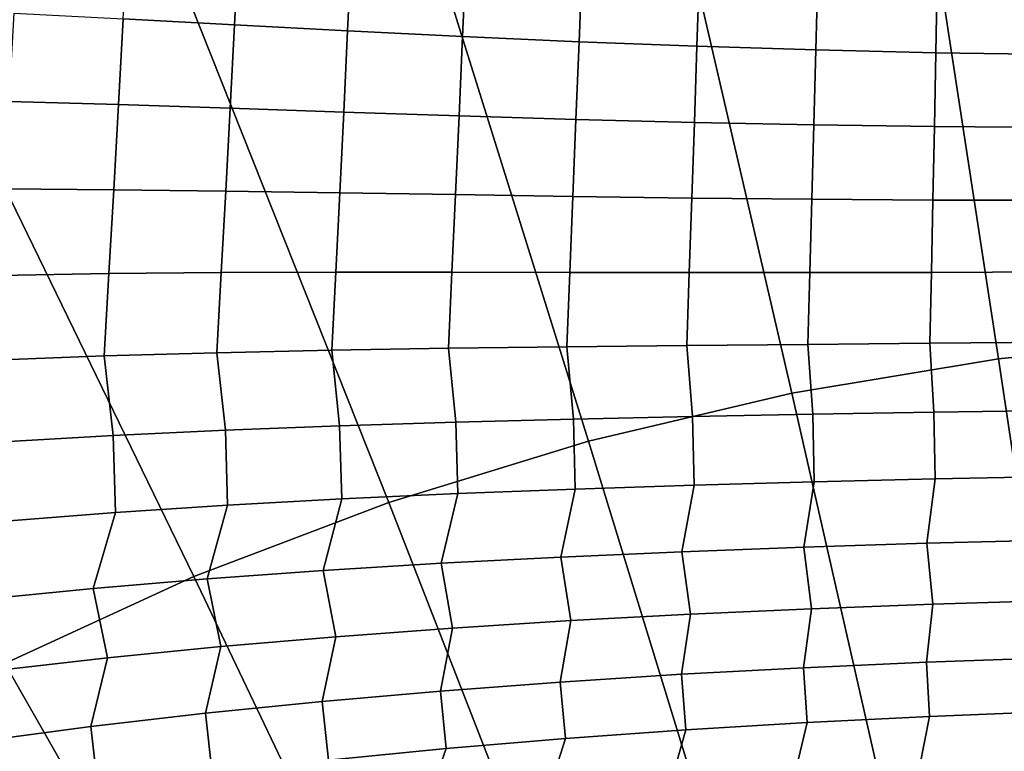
# Model space of a CAD drawing. Header units: metres. Extents: x -24 to 94, y -256 to 25.
# Tile 35 of 195: x -5.05 to -1.49, y -211.48 to -208.83. Entities that reach past the tile are written whole.
import ezdxf

# ---------------------------------------------------------------- set-up
doc = ezdxf.new("R2010")
doc.units = ezdxf.units.M
doc.layers.add('solid_10_061_003_XXX', color=7, linetype='CONTINUOUS')

msp = doc.modelspace()

# ---------------------------------------------------------------- linework, layer by layer
at = {"layer": 'solid_10_061_003_XXX'}
for points in [[(-0.942196, -207.549561, 335.846771), (-1.879999, -207.642685, 335.871735), (-1.510589, -210.058167, 337.241333), (-0.757059, -209.983337, 337.221283)], [(-1.879999, -207.642685, 335.871735), (-2.809036, -207.797409, 335.913177), (-2.257076, -210.18248, 337.274658), (-1.510589, -210.058167, 337.241333)], [(-2.809036, -207.797409, 335.913177), (-3.724977, -208.013016, 335.970947), (-2.993039, -210.355713, 337.321075), (-2.257076, -210.18248, 337.274658)], [(-3.724977, -208.013016, 335.970947), (-4.623549, -208.288483, 336.044769), (-3.715047, -210.577072, 337.380402), (-2.993039, -210.355713, 337.321075)], [(-4.623549, -208.288483, 336.044769), (-5.500566, -208.622559, 336.134277), (-4.419734, -210.84549, 337.452301), (-3.715047, -210.577072, 337.380402)], [(-4.658496, -208.517853, 288.023956), (-4.257334, -208.548111, 287.910614), (-4.272799, -208.850174, 287.91449), (-4.674974, -208.828415, 288.028381)], [(-4.257334, -208.548111, 287.910614), (-3.849542, -208.577393, 287.806976), (-3.863704, -208.87175, 287.810242), (-4.272799, -208.850174, 287.91449)], [(-3.849542, -208.577393, 287.806976), (-3.43564, -208.604858, 287.713287), (-3.448247, -208.892319, 287.715881), (-3.863704, -208.87175, 287.810242)], [(-3.43564, -208.604858, 287.713287), (-3.016193, -208.629684, 287.629761), (-3.027035, -208.911072, 287.631744), (-3.448247, -208.892319, 287.715881)], [(-5.500566, -208.622559, 336.134277), (-6.351935, -209.013657, 336.239075), (-5.103814, -211.159744, 337.536499), (-4.419734, -210.84549, 337.452301)], [(-3.016193, -208.629684, 287.629761), (-2.591915, -208.651184, 287.55661), (-2.600839, -208.927353, 287.558014), (-3.027035, -208.911072, 287.631744)], [(-2.591915, -208.651184, 287.55661), (-2.163558, -208.668762, 287.494049), (-2.170468, -208.940567, 287.494934), (-2.600839, -208.927353, 287.558014)], [(-2.163558, -208.668762, 287.494049), (-1.73198, -208.682068, 287.442261), (-1.736845, -208.950394, 287.44278), (-2.170468, -208.940567, 287.494934)], [(-1.73198, -208.682068, 287.442261), (-1.298058, -208.690872, 287.401459), (-1.300911, -208.956589, 287.401672), (-1.736845, -208.950394, 287.44278)], [(-5.069819, -208.807297, 288.151642), (-4.674974, -208.828415, 288.028381), (-4.69192, -209.138412, 288.00943), (-5.087688, -209.126526, 288.132416)], [(-4.674974, -208.828415, 288.028381), (-4.272799, -208.850174, 287.91449), (-4.288568, -209.151672, 287.89563), (-4.69192, -209.138412, 288.00943)], [(-4.272799, -208.850174, 287.91449), (-3.863704, -208.87175, 287.810242), (-3.878062, -209.165512, 287.791351), (-4.288568, -209.151672, 287.89563)], [(-3.863704, -208.87175, 287.810242), (-3.448247, -208.892319, 287.715881), (-3.460989, -209.179138, 287.696899), (-3.878062, -209.165512, 287.791351)], [(-3.448247, -208.892319, 287.715881), (-3.027035, -208.911072, 287.631744), (-3.037991, -209.191803, 287.612549), (-3.460989, -209.179138, 287.696899)], [(-3.027035, -208.911072, 287.631744), (-2.600839, -208.927353, 287.558014), (-2.609888, -209.202835, 287.538635), (-3.037991, -209.191803, 287.612549)], [(-2.600839, -208.927353, 287.558014), (-2.170468, -208.940567, 287.494934), (-2.177536, -209.21167, 287.475433), (-2.609888, -209.202835, 287.538635)], [(-2.170468, -208.940567, 287.494934), (-1.736845, -208.950394, 287.44278), (-1.741916, -209.217987, 287.423126), (-2.177536, -209.21167, 287.475433)], [(-1.736845, -208.950394, 287.44278), (-1.300911, -208.956589, 287.401672), (-1.304019, -209.221558, 287.381958), (-1.741916, -209.217987, 287.423126)], [(-5.087688, -209.126526, 288.132416), (-4.69192, -209.138412, 288.00943), (-4.709238, -209.446075, 287.967224), (-5.106145, -209.443375, 288.089264)], [(-4.69192, -209.138412, 288.00943), (-4.288568, -209.151672, 287.89563), (-4.304555, -209.450882, 287.854187), (-4.709238, -209.446075, 287.967224)], [(-4.288568, -209.151672, 287.89563), (-3.878062, -209.165512, 287.791351), (-3.892535, -209.457016, 287.750427), (-4.304555, -209.450882, 287.854187)], [(-3.878062, -209.165512, 287.791351), (-3.460989, -209.179138, 287.696899), (-3.473794, -209.46373, 287.656372), (-3.892535, -209.457016, 287.750427)], [(-3.460989, -209.179138, 287.696899), (-3.037991, -209.191803, 287.612549), (-3.048999, -209.470291, 287.572357), (-3.473794, -209.46373, 287.656372)], [(-3.037991, -209.191803, 287.612549), (-2.609888, -209.202835, 287.538635), (-2.61901, -209.476074, 287.498657), (-3.048999, -209.470291, 287.572357)], [(-2.609888, -209.202835, 287.538635), (-2.177536, -209.21167, 287.475433), (-2.184724, -209.480545, 287.435577), (-2.61901, -209.476074, 287.498657)], [(-2.177536, -209.21167, 287.475433), (-1.741916, -209.217987, 287.423126), (-1.747163, -209.483353, 287.383423), (-2.184724, -209.480545, 287.435577)], [(-1.741916, -209.217987, 287.423126), (-1.304019, -209.221558, 287.381958), (-1.307363, -209.484314, 287.342377), (-1.747163, -209.483353, 287.383423)], [(-5.106145, -209.443375, 288.089264), (-4.709238, -209.446075, 287.967224), (-4.72683, -209.749695, 287.902008), (-5.125085, -209.756042, 288.0224)], [(-4.709238, -209.446075, 287.967224), (-4.304555, -209.450882, 287.854187), (-4.320667, -209.746109, 287.790344), (-4.72683, -209.749695, 287.902008)], [(-4.304555, -209.450882, 287.854187), (-3.892535, -209.457016, 287.750427), (-3.907042, -209.744614, 287.687744), (-4.320667, -209.746109, 287.790344)], [(-3.892535, -209.457016, 287.750427), (-3.473794, -209.46373, 287.656372), (-3.486589, -209.744461, 287.594604), (-3.907042, -209.744614, 287.687744)], [(-3.473794, -209.46373, 287.656372), (-3.048999, -209.470291, 287.572357), (-3.059997, -209.74498, 287.511322), (-3.486589, -209.744461, 287.594604)], [(-3.048999, -209.470291, 287.572357), (-2.61901, -209.476074, 287.498657), (-2.628155, -209.745544, 287.438232), (-3.059997, -209.74498, 287.511322)], [(-2.61901, -209.476074, 287.498657), (-2.184724, -209.480545, 287.435577), (-2.191989, -209.745651, 287.375671), (-2.628155, -209.745544, 287.438232)], [(-2.184724, -209.480545, 287.435577), (-1.747163, -209.483353, 287.383423), (-1.752557, -209.74498, 287.323914), (-2.191989, -209.745651, 287.375671)], [(-1.747163, -209.483353, 287.383423), (-1.307363, -209.484314, 287.342377), (-1.310924, -209.743332, 287.283173), (-1.752557, -209.74498, 287.323914)], [(-5.125085, -209.756042, 288.0224), (-4.72683, -209.749695, 287.902008), (-4.744596, -210.047516, 287.814148), (-5.144401, -210.062775, 287.93219)], [(-4.72683, -209.749695, 287.902008), (-4.320667, -209.746109, 287.790344), (-4.336814, -210.035706, 287.704468), (-4.744596, -210.047516, 287.814148)], [(-4.320667, -209.746109, 287.790344), (-3.907042, -209.744614, 287.687744), (-3.921501, -210.026688, 287.603577), (-4.336814, -210.035706, 287.704468)], [(-3.907042, -209.744614, 287.687744), (-3.486589, -209.744461, 287.594604), (-3.499304, -210.01976, 287.511902), (-3.921501, -210.026688, 287.603577)], [(-3.486589, -209.744461, 287.594604), (-3.059997, -209.74498, 287.511322), (-3.070923, -210.014297, 287.42981), (-3.499304, -210.01976, 287.511902)], [(-3.059997, -209.74498, 287.511322), (-2.628155, -209.745544, 287.438232), (-2.637271, -210.009705, 287.357727), (-3.070923, -210.014297, 287.42981)], [(-2.628155, -209.745544, 287.438232), (-2.191989, -209.745651, 287.375671), (-2.199292, -210.005508, 287.296021), (-2.637271, -210.009705, 287.357727)], [(-2.191989, -209.745651, 287.375671), (-1.752557, -209.74498, 287.323914), (-1.758067, -210.001404, 287.244904), (-2.199292, -210.005508, 287.296021)], [(-1.752557, -209.74498, 287.323914), (-1.310924, -209.743332, 287.283173), (-1.314683, -209.997177, 287.204712), (-1.758067, -210.001404, 287.244904)], [(-2.637271, -210.009705, 287.357727), (-2.199292, -210.005508, 287.296021), (-2.181545, -210.258209, 287.193939), (-2.616504, -210.266479, 287.253174)], [(-2.199292, -210.005508, 287.296021), (-1.758067, -210.001404, 287.244904), (-1.743507, -210.250839, 287.144867), (-2.181545, -210.258209, 287.193939)], [(-1.758067, -210.001404, 287.244904), (-1.314683, -209.997177, 287.204712), (-1.30345, -210.244202, 287.106232), (-1.743507, -210.250839, 287.144867)], [(-0.757059, -209.983337, 337.221283), (-1.510589, -210.058167, 337.241333), (-1.136438, -212.546555, 338.472076), (-0.569547, -212.490265, 338.457001)], [(-4.744596, -210.047516, 287.814148), (-4.336814, -210.035706, 287.704468), (-4.305964, -210.31601, 287.585449), (-4.711767, -210.335205, 287.690338)], [(-4.336814, -210.035706, 287.704468), (-3.921501, -210.026688, 287.603577), (-3.892852, -210.30014, 287.488892), (-4.305964, -210.31601, 287.585449)], [(-3.921501, -210.026688, 287.603577), (-3.499304, -210.01976, 287.511902), (-3.473073, -210.286972, 287.401031), (-3.892852, -210.30014, 287.488892)], [(-3.499304, -210.01976, 287.511902), (-3.070923, -210.014297, 287.42981), (-3.047322, -210.275925, 287.322327), (-3.473073, -210.286972, 287.401031)], [(-3.070923, -210.014297, 287.42981), (-2.637271, -210.009705, 287.357727), (-2.616504, -210.266479, 287.253174), (-3.047322, -210.275925, 287.322327)], [(-5.144401, -210.062775, 287.93219), (-4.744596, -210.047516, 287.814148), (-4.711767, -210.335205, 287.690338), (-5.109809, -210.358322, 287.80307)], [(-1.510589, -210.058167, 337.241333), (-2.257076, -210.18248, 337.274658), (-1.69803, -212.640091, 338.497162), (-1.136438, -212.546555, 338.472076)], [(-2.257076, -210.18248, 337.274658), (-2.993039, -210.355713, 337.321075), (-2.251706, -212.770416, 338.532074), (-1.69803, -212.640091, 338.497162)], [(-2.616504, -210.266479, 287.253174), (-2.181545, -210.258209, 287.193939), (-2.176102, -210.502655, 287.074799), (-2.610291, -210.514847, 287.131958)], [(-2.181545, -210.258209, 287.193939), (-1.743507, -210.250839, 287.144867), (-1.738945, -210.492172, 287.027435), (-2.176102, -210.502655, 287.074799)], [(-1.743507, -210.250839, 287.144867), (-1.30345, -210.244202, 287.106232), (-1.299858, -210.483215, 286.990112), (-1.738945, -210.492172, 287.027435)], [(-3.892852, -210.30014, 287.488892), (-3.473073, -210.286972, 287.401031), (-3.465707, -210.545395, 287.274475), (-3.885125, -210.564636, 287.359009)], [(-3.473073, -210.286972, 287.401031), (-3.047322, -210.275925, 287.322327), (-3.040463, -210.528961, 287.198639), (-3.465707, -210.545395, 287.274475)], [(-3.047322, -210.275925, 287.322327), (-2.616504, -210.266479, 287.253174), (-2.610291, -210.514847, 287.131958), (-3.040463, -210.528961, 287.198639)], [(-4.711767, -210.335205, 287.690338), (-4.305964, -210.31601, 287.585449), (-4.298028, -210.587204, 287.451874), (-4.703782, -210.613663, 287.552551)], [(-4.305964, -210.31601, 287.585449), (-3.892852, -210.30014, 287.488892), (-3.885125, -210.564636, 287.359009), (-4.298028, -210.587204, 287.451874)], [(-5.109809, -210.358322, 287.80307), (-4.711767, -210.335205, 287.690338), (-4.703782, -210.613663, 287.552551), (-5.101937, -210.644531, 287.660645)], [(-2.993039, -210.355713, 337.321075), (-3.715047, -210.577072, 337.380402), (-2.794883, -212.936935, 338.576691), (-2.251706, -212.770416, 338.532074)], [(-2.176102, -210.502655, 287.074799), (-2.214063, -210.738876, 286.94278), (-2.655661, -210.755356, 286.999756), (-2.610291, -210.514847, 287.131958)], [(-1.738945, -210.492172, 287.027435), (-1.769394, -210.724945, 286.895508), (-2.214063, -210.738876, 286.94278), (-2.176102, -210.502655, 287.074799)], [(-1.299858, -210.483215, 286.990112), (-1.322723, -210.713425, 286.858246), (-1.769394, -210.724945, 286.895508), (-1.738945, -210.492172, 287.027435)], [(-3.040463, -210.528961, 287.198639), (-3.093109, -210.774643, 287.066101), (-3.525475, -210.797119, 287.141449), (-3.465707, -210.545395, 287.274475)], [(-2.610291, -210.514847, 287.131958), (-2.655661, -210.755356, 286.999756), (-3.093109, -210.774643, 287.066101), (-3.040463, -210.528961, 287.198639)], [(-3.715047, -210.577072, 337.380402), (-4.419734, -210.84549, 337.452301), (-3.325029, -213.138885, 338.630798), (-2.794883, -212.936935, 338.576691)], [(-3.885125, -210.564636, 287.359009), (-3.951841, -210.823242, 287.225311), (-4.371517, -210.853516, 287.31723), (-4.298028, -210.587204, 287.451874)], [(-3.465707, -210.545395, 287.274475), (-3.525475, -210.797119, 287.141449), (-3.951841, -210.823242, 287.225311), (-3.885125, -210.564636, 287.359009)], [(-4.703782, -210.613663, 287.552551), (-4.783859, -210.888489, 287.416718), (-5.188442, -210.92865, 287.523285), (-5.101937, -210.644531, 287.660645)], [(-4.298028, -210.587204, 287.451874), (-4.371517, -210.853516, 287.31723), (-4.783859, -210.888489, 287.416718), (-4.703782, -210.613663, 287.552551)], [(-1.769394, -210.724945, 286.895508), (-1.322723, -210.713425, 286.858246), (-1.306345, -210.932053, 286.706696), (-1.747532, -210.94548, 286.741638)], [(-3.093109, -210.774643, 287.066101), (-2.655661, -210.755356, 286.999756), (-2.623407, -210.981735, 286.839203), (-3.05608, -211.004883, 286.901215)], [(-2.655661, -210.755356, 286.999756), (-2.214063, -210.738876, 286.94278), (-2.186885, -210.96199, 286.785889), (-2.623407, -210.981735, 286.839203)], [(-2.214063, -210.738876, 286.94278), (-1.769394, -210.724945, 286.895508), (-1.747532, -210.94548, 286.741638), (-2.186885, -210.96199, 286.785889)], [(-3.525475, -210.797119, 287.141449), (-3.093109, -210.774643, 287.066101), (-3.05608, -211.004883, 286.901215), (-3.484029, -211.031784, 286.971558)], [(-4.371517, -210.853516, 287.31723), (-3.951841, -210.823242, 287.225311), (-3.906379, -211.06282, 287.049774), (-4.322467, -211.098434, 287.135437)], [(-3.951841, -210.823242, 287.225311), (-3.525475, -210.797119, 287.141449), (-3.484029, -211.031784, 286.971558), (-3.906379, -211.06282, 287.049774)], [(-4.419734, -210.84549, 337.452301), (-5.103814, -211.159744, 337.536499), (-3.839672, -213.37529, 338.694153), (-3.325029, -213.138885, 338.630798)], [(-4.783859, -210.888489, 287.416718), (-4.371517, -210.853516, 287.31723), (-4.322467, -211.098434, 287.135437), (-4.731681, -211.139099, 287.228027)], [(-5.188442, -210.92865, 287.523285), (-4.783859, -210.888489, 287.416718), (-4.731681, -211.139099, 287.228027), (-5.133595, -211.185211, 287.327118)], [(-1.306345, -210.932053, 286.706696), (-1.323597, -211.139664, 286.541443), (-1.770218, -211.155487, 286.575653), (-1.747532, -210.94548, 286.741638)], [(-2.186885, -210.96199, 286.785889), (-2.214975, -211.175201, 286.618866), (-2.656874, -211.198944, 286.670837), (-2.623407, -210.981735, 286.839203)], [(-1.747532, -210.94548, 286.741638), (-1.770218, -211.155487, 286.575653), (-2.214975, -211.175201, 286.618866), (-2.186885, -210.96199, 286.785889)], [(-3.05608, -211.004883, 286.901215), (-3.094903, -211.226913, 286.731201), (-3.528193, -211.259384, 286.79953), (-3.484029, -211.031784, 286.971558)], [(-2.623407, -210.981735, 286.839203), (-2.656874, -211.198944, 286.670837), (-3.094903, -211.226913, 286.731201), (-3.05608, -211.004883, 286.901215)], [(-3.484029, -211.031784, 286.971558), (-3.528193, -211.259384, 286.79953), (-3.955878, -211.296753, 286.875366), (-3.906379, -211.06282, 287.049774)], [(-3.906379, -211.06282, 287.049774), (-3.955878, -211.296753, 286.875366), (-4.377311, -211.339401, 286.958221), (-4.322467, -211.098434, 287.135437)], [(-4.322467, -211.098434, 287.135437), (-4.377311, -211.339401, 286.958221), (-4.791891, -211.387772, 287.047607), (-4.731681, -211.139099, 287.228027)], [(-4.731681, -211.139099, 287.228027), (-4.791891, -211.387772, 287.047607), (-5.199221, -211.44223, 287.143036), (-5.133595, -211.185211, 287.327118)], [(-1.770218, -211.155487, 286.575653), (-1.323597, -211.139664, 286.541443), (-1.315879, -211.33345, 286.359436), (-1.759562, -211.350998, 286.39151)], [(-5.103814, -211.159744, 337.536499), (-5.764097, -211.518341, 337.632599), (-4.336413, -213.645081, 338.766449), (-3.839672, -213.37529, 338.694153)], [(-2.656874, -211.198944, 286.670837), (-2.214975, -211.175201, 286.618866), (-2.201491, -211.373093, 286.431946), (-2.640744, -211.399811, 286.480438)], [(-2.214975, -211.175201, 286.618866), (-1.770218, -211.155487, 286.575653), (-1.759562, -211.350998, 286.39151), (-2.201491, -211.373093, 286.431946)], [(-3.094903, -211.226913, 286.731201), (-2.656874, -211.198944, 286.670837), (-2.640744, -211.399811, 286.480438), (-3.076373, -211.43132, 286.536713)], [(-3.528193, -211.259384, 286.79953), (-3.094903, -211.226913, 286.731201), (-3.076373, -211.43132, 286.536713), (-3.507566, -211.467865, 286.600342)], [(-3.955878, -211.296753, 286.875366), (-3.528193, -211.259384, 286.79953), (-3.507566, -211.467865, 286.600342), (-3.933508, -211.509781, 286.670807)], [(-4.377311, -211.339401, 286.958221), (-3.955878, -211.296753, 286.875366), (-3.933508, -211.509781, 286.670807), (-4.353585, -211.557373, 286.747711)], [(-4.791891, -211.387772, 287.047607), (-4.377311, -211.339401, 286.958221), (-4.353585, -211.557373, 286.747711), (-4.767234, -211.611038, 286.830475)], [(-1.759562, -211.350998, 286.39151), (-1.796199, -211.534454, 286.196991), (-2.246712, -211.559937, 286.23645), (-2.201491, -211.373093, 286.431946)], [(-1.315879, -211.33345, 286.359436), (-1.343848, -211.514359, 286.165588), (-1.796199, -211.534454, 286.196991), (-1.759562, -211.350998, 286.39151)], [(-5.199221, -211.44223, 287.143036), (-4.791891, -211.387772, 287.047607), (-4.767234, -211.611038, 286.830475), (-5.174071, -211.671082, 286.918671)], [(-2.201491, -211.373093, 286.431946), (-2.246712, -211.559937, 286.23645), (-2.694471, -211.590897, 286.283691), (-2.640744, -211.399811, 286.480438)], [(-3.076373, -211.43132, 286.536713), (-3.138536, -211.627487, 286.338348), (-3.57811, -211.669937, 286.399963), (-3.507566, -211.467865, 286.600342)], [(-2.640744, -211.399811, 286.480438), (-2.694471, -211.590897, 286.283691), (-3.138536, -211.627487, 286.338348), (-3.076373, -211.43132, 286.536713)], [(-3.507566, -211.467865, 286.600342), (-3.57811, -211.669937, 286.399963), (-4.012389, -211.718552, 286.468018), (-3.933508, -211.509781, 286.670807)]]:
    msp.add_3dface(points, dxfattribs=at)

doc.saveas('drawing.dxf')
